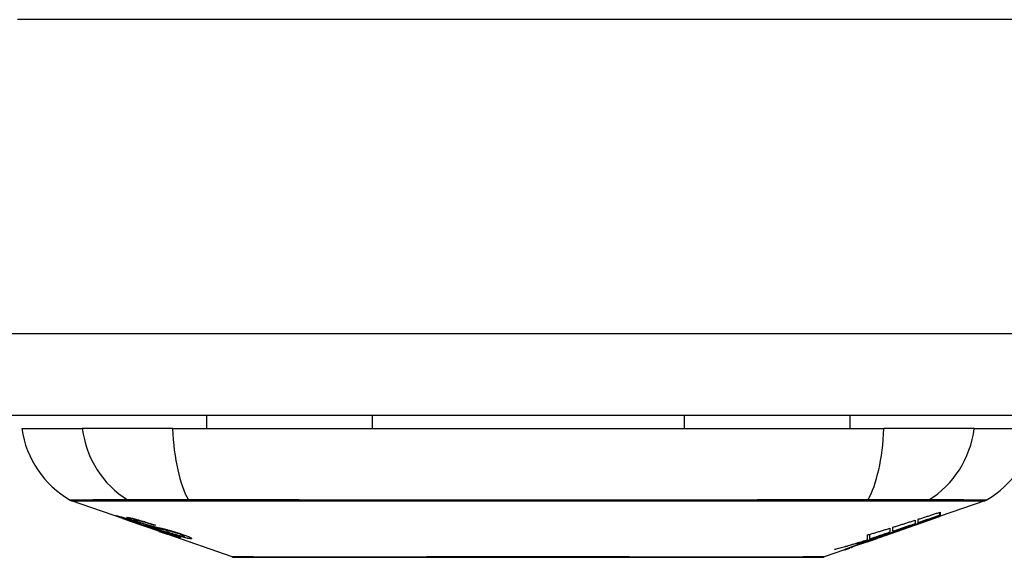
# Model space of a CAD drawing. Header units: inches. Extents: x 25 to 627, y 68 to 290.
# Tile 39 of 250: x 140.03 to 141.216, y 68.194 to 68.842. Entities that reach past the tile are written whole.
import ezdxf

# ---------------------------------------------------------------- set-up
doc = ezdxf.new("R2010")
doc.units = ezdxf.units.IN
doc.header["$MEASUREMENT"] = 0
doc.layers.add('Visible Edges(ANSI)', color=7, linetype='Continuous', lineweight=25)
doc.layers.add('Visible Tangent Edges(ANSI)', color=7, linetype='Continuous', lineweight=25)

msp = doc.modelspace()

# ---------------------------------------------------------------- linework, layer by layer
at = {"layer": 'Visible Edges(ANSI)'}
for p, q in [((144.7936, 68.3649), (85.1886, 68.3649)), ((140.2548, 68.3649), (140.2548, 68.3491)), ((140.4545, 68.3649), (140.4545, 68.3491)), ((140.8307, 68.3649), (140.8307, 68.3491)), ((141.0304, 68.3649), (141.0304, 68.3491)), ((140.0324, 68.3491), (140.1051, 68.3491)), ((140.2139, 68.3491), (140.1051, 68.3491)), ((140.2139, 68.3491), (141.0713, 68.3491)), ((141.1801, 68.3491), (141.0713, 68.3491)), ((141.1801, 68.3491), (141.2529, 68.3491)), ((140.1541, 68.2406), (140.0923, 68.2622)), ((141.193, 68.2622), (141.1391, 68.2434)), ((140.1545, 68.2412), (140.1545, 68.242)), ((141.0718, 68.2198), (141.1381, 68.243)), ((141.1391, 68.2435), (141.1381, 68.2431)), ((141.1381, 68.243), (141.1381, 68.2432)), ((141.1386, 68.2446), (141.1386, 68.2482)), ((141.1391, 68.2484), (141.1391, 68.244)), ((141.1391, 68.2435), (141.1391, 68.2434)), ((140.1541, 68.2406), (140.1619, 68.2378)), ((140.1619, 68.2378), (140.1623, 68.2377)), ((140.1974, 68.2254), (140.1623, 68.2377)), ((140.1677, 68.2391), (140.1677, 68.2405)), ((140.1751, 68.2349), (140.1751, 68.2353)), ((140.1917, 68.2327), (140.1917, 68.2333)), ((141.0821, 68.2254), (141.0821, 68.2303)), ((141.0973, 68.2289), (141.0973, 68.2295)), ((141.1089, 68.2387), (141.1089, 68.2344)), ((141.1124, 68.2356), (141.1124, 68.2398)), ((141.1174, 68.2361), (141.1174, 68.2368)), ((140.1978, 68.2253), (140.2076, 68.2218)), ((140.2858, 68.1945), (140.2076, 68.2218)), ((140.2149, 68.2205), (140.2149, 68.2214)), ((140.2285, 68.2194), (140.2285, 68.2207)), ((141.0718, 68.2198), (141.0304, 68.2053)), ((141.0516, 68.2152), (141.0516, 68.2209)), ((141.0544, 68.216), (141.0544, 68.2218)), ((141.0701, 68.2193), (141.0701, 68.2194)), ((141.0789, 68.2237), (141.0705, 68.2208)), ((141.0705, 68.2208), (141.0705, 68.2211)), ((141.0731, 68.2204), (141.0731, 68.2208)), ((141.0753, 68.2216), (141.0753, 68.2223)), ((141.0784, 68.2291), (141.0784, 68.2241)), ((141.0336, 68.2065), (141.0261, 68.2039)), ((141.0317, 68.2059), (141.0317, 68.2065)), ((141.0436, 68.2104), (141.0436, 68.2107)), ((141.0436, 68.21), (141.0436, 68.2104)), ((141.0504, 68.214), (141.0504, 68.2148)), ((141.0511, 68.2129), (141.0511, 68.2132)), ((141.0511, 68.2129), (141.0511, 68.2126)), ((141.0631, 68.2169), (141.0631, 68.2172)), ((141.0239, 68.203), (140.9994, 68.1945)), ((141.0239, 68.203), (141.0239, 68.203)), ((141.0261, 68.2039), (141.0261, 68.2044))]:
    msp.add_line(p, q, dxfattribs=at)
at = {"layer": 'Visible Edges(ANSI)', "flags": 128}
for points in [[(140.1644, 68.2373), (140.1632, 68.2377), (140.1621, 68.2381), (140.1609, 68.2385), (140.1598, 68.2389), (140.1587, 68.2393), (140.1576, 68.2397), (140.1566, 68.24), (140.1556, 68.2404), (140.1546, 68.2407), (140.1536, 68.2411), (140.1526, 68.2415), (140.1516, 68.2418), (140.1507, 68.2422), (140.1498, 68.2425), (140.149, 68.2428), (140.1483, 68.2431), (140.1476, 68.2433), (140.1471, 68.2436), (140.1466, 68.2438), (140.1461, 68.244), (140.1458, 68.2441), (140.1456, 68.2443), (140.1457, 68.2443), (140.146, 68.2443)], [(140.146, 68.2443), (140.1468, 68.2441), (140.1478, 68.2439), (140.149, 68.2436), (140.1502, 68.2432), (140.1513, 68.2429), (140.1524, 68.2426), (140.1536, 68.2423), (140.1549, 68.2419), (140.1562, 68.2414), (140.1577, 68.241), (140.1592, 68.2405), (140.1607, 68.24), (140.1622, 68.2396), (140.1635, 68.2391), (140.1648, 68.2387), (140.166, 68.2383), (140.1672, 68.2379), (140.1683, 68.2375), (140.1695, 68.2371), (140.1708, 68.2367), (140.172, 68.2363), (140.1732, 68.2359), (140.1744, 68.2355), (140.1756, 68.2351)], [(140.1743, 68.2359), (140.1715, 68.2368), (140.1689, 68.2378), (140.1667, 68.2386), (140.165, 68.2392), (140.1638, 68.2397), (140.1628, 68.2401), (140.1619, 68.2404), (140.1611, 68.2408), (140.1604, 68.2411), (140.1599, 68.2413), (140.1595, 68.2415), (140.1592, 68.2417), (140.159, 68.2418), (140.1589, 68.2419), (140.1588, 68.242), (140.1588, 68.2421), (140.1588, 68.2421), (140.1589, 68.2421), (140.1591, 68.2422), (140.1592, 68.2422), (140.1594, 68.2422), (140.1597, 68.2421), (140.16, 68.2421), (140.1603, 68.2421)], [(140.1603, 68.2421), (140.1611, 68.2419), (140.1621, 68.2417), (140.1632, 68.2415), (140.1644, 68.2413), (140.1657, 68.241), (140.1671, 68.2406), (140.1684, 68.2403), (140.1699, 68.2399), (140.1714, 68.2395), (140.1731, 68.239), (140.1749, 68.2385), (140.1767, 68.238), (140.1784, 68.2375), (140.18, 68.237), (140.1816, 68.2365), (140.183, 68.2361), (140.1843, 68.2357), (140.1856, 68.2353), (140.187, 68.2349), (140.1883, 68.2344), (140.1896, 68.234), (140.1909, 68.2336), (140.1922, 68.2331), (140.1935, 68.2327)], [(141.0939, 68.2283), (141.0956, 68.2289), (141.0974, 68.2296), (141.0991, 68.2302), (141.1009, 68.2308), (141.1027, 68.2315), (141.1044, 68.2321), (141.1062, 68.2328), (141.108, 68.2335), (141.1099, 68.2341), (141.1117, 68.2348), (141.1135, 68.2355), (141.1154, 68.2361), (141.1173, 68.2368), (141.1191, 68.2375), (141.121, 68.2382), (141.1229, 68.2389), (141.1248, 68.2396), (141.1268, 68.2403), (141.1287, 68.241), (141.1307, 68.2417), (141.1326, 68.2424), (141.1346, 68.2431), (141.1366, 68.2439), (141.1386, 68.2446)], [(141.1381, 68.243), (141.1364, 68.2424), (141.1347, 68.2418), (141.1331, 68.2412), (141.1314, 68.2407), (141.1297, 68.2401), (141.128, 68.2395), (141.1263, 68.2389), (141.1246, 68.2383), (141.1229, 68.2377), (141.1212, 68.2371), (141.1195, 68.2365), (141.1178, 68.2359), (141.1161, 68.2354), (141.1143, 68.2348), (141.1126, 68.2342), (141.1109, 68.2336), (141.1092, 68.233), (141.1075, 68.2324), (141.1058, 68.2318), (141.1041, 68.2312), (141.1024, 68.2307), (141.1007, 68.2301), (141.099, 68.2295), (141.0973, 68.2289)], [(141.1124, 68.2398), (141.1135, 68.2402), (141.1146, 68.2405), (141.1157, 68.2409), (141.1168, 68.2412), (141.118, 68.2416), (141.1191, 68.2419), (141.1202, 68.2423), (141.1213, 68.2427), (141.1224, 68.243), (141.1235, 68.2434), (141.1246, 68.2437), (141.1258, 68.2441), (141.1269, 68.2444), (141.128, 68.2448), (141.1291, 68.2452), (141.1302, 68.2455), (141.1313, 68.2459), (141.1324, 68.2462), (141.1336, 68.2466), (141.1347, 68.247), (141.1358, 68.2473), (141.1369, 68.2477), (141.138, 68.248), (141.1391, 68.2484)], [(141.1386, 68.2446), (141.1375, 68.2442), (141.1364, 68.2438), (141.1353, 68.2435), (141.1343, 68.2431), (141.1332, 68.2427), (141.1321, 68.2423), (141.131, 68.242), (141.1299, 68.2416), (141.1288, 68.2412), (141.1277, 68.2408), (141.1266, 68.2405), (141.1255, 68.2401), (141.1244, 68.2397), (141.1233, 68.2394), (141.1222, 68.239), (141.1211, 68.2386), (141.12, 68.2382), (141.1189, 68.2379), (141.1178, 68.2375), (141.1168, 68.2371), (141.1157, 68.2367), (141.1146, 68.2364), (141.1135, 68.236), (141.1124, 68.2356)], [(141.1391, 68.244), (141.1383, 68.2437), (141.1374, 68.2434), (141.1365, 68.243), (141.1357, 68.2427), (141.1348, 68.2424), (141.1339, 68.2421), (141.133, 68.2418), (141.1321, 68.2414), (141.1312, 68.2411), (141.1303, 68.2408), (141.1294, 68.2405), (141.1284, 68.2401), (141.1275, 68.2398), (141.1266, 68.2395), (141.1257, 68.2391), (141.1248, 68.2388), (141.1238, 68.2385), (141.1229, 68.2381), (141.122, 68.2378), (141.1211, 68.2375), (141.1201, 68.2371), (141.1192, 68.2368), (141.1183, 68.2365), (141.1174, 68.2361)], [(141.1174, 68.2361), (141.1183, 68.2364), (141.1192, 68.2368), (141.1201, 68.2371), (141.121, 68.2374), (141.1219, 68.2377), (141.1228, 68.238), (141.1237, 68.2383), (141.1246, 68.2386), (141.1255, 68.2389), (141.1264, 68.2392), (141.1274, 68.2395), (141.1283, 68.2398), (141.1292, 68.2401), (141.1301, 68.2405), (141.131, 68.2408), (141.1319, 68.2411), (141.1328, 68.2414), (141.1337, 68.2417), (141.1346, 68.242), (141.1355, 68.2423), (141.1364, 68.2426), (141.1373, 68.2429), (141.1382, 68.2432), (141.1391, 68.2435)], [(140.1548, 68.2412), (140.1547, 68.2412), (140.1546, 68.2412), (140.1545, 68.2412), (140.1545, 68.2412), (140.1546, 68.2412), (140.1547, 68.2411), (140.1548, 68.241), (140.155, 68.2409), (140.1553, 68.2408), (140.1557, 68.2406), (140.1561, 68.2404), (140.1567, 68.2402), (140.1573, 68.24), (140.158, 68.2397), (140.1587, 68.2395), (140.1595, 68.2392), (140.1602, 68.2389), (140.1608, 68.2387), (140.1615, 68.2385), (140.1621, 68.2382), (140.1628, 68.238), (140.1635, 68.2378), (140.1642, 68.2375), (140.1649, 68.2373)], [(140.1751, 68.2349), (140.1738, 68.2353), (140.1725, 68.2358), (140.1712, 68.2362), (140.1699, 68.2366), (140.1687, 68.2371), (140.1674, 68.2375), (140.1662, 68.2379), (140.1651, 68.2382), (140.1639, 68.2386), (140.1629, 68.2389), (140.1618, 68.2393), (140.1608, 68.2396), (140.16, 68.2398), (140.1592, 68.2401), (140.1585, 68.2403), (140.1578, 68.2405), (140.1573, 68.2406), (140.1568, 68.2407), (140.1563, 68.2409), (140.1559, 68.241), (140.1556, 68.2411), (140.1553, 68.2411), (140.155, 68.2412), (140.1548, 68.2412)], [(140.1843, 68.2305), (140.1835, 68.2308), (140.1828, 68.231), (140.1819, 68.2313), (140.181, 68.2316), (140.1801, 68.2319), (140.1791, 68.2322), (140.1781, 68.2325), (140.1771, 68.2329), (140.1761, 68.2332), (140.1751, 68.2336), (140.1742, 68.2339), (140.1734, 68.2342), (140.1726, 68.2344), (140.1718, 68.2347), (140.1711, 68.2349), (140.1704, 68.2352), (140.1696, 68.2354), (140.1689, 68.2357), (140.1681, 68.236), (140.1674, 68.2362), (140.1666, 68.2365), (140.1659, 68.2367), (140.1651, 68.237), (140.1644, 68.2373)], [(140.1649, 68.2373), (140.1656, 68.237), (140.1663, 68.2368), (140.167, 68.2365), (140.1677, 68.2363), (140.1684, 68.2361), (140.1691, 68.2358), (140.1697, 68.2356), (140.1704, 68.2354), (140.1709, 68.2352), (140.1715, 68.235), (140.172, 68.2348), (140.1724, 68.2347), (140.1728, 68.2346), (140.1732, 68.2344), (140.1736, 68.2343), (140.174, 68.2342), (140.1744, 68.2341), (140.1747, 68.2339), (140.1751, 68.2338), (140.1754, 68.2337), (140.1757, 68.2336), (140.176, 68.2335), (140.1763, 68.2335), (140.1766, 68.2334)], [(140.1689, 68.2391), (140.1685, 68.2392), (140.1681, 68.2392), (140.1679, 68.2392), (140.1677, 68.2391), (140.1677, 68.2391), (140.1678, 68.239), (140.168, 68.2389), (140.1682, 68.2387), (140.1684, 68.2386), (140.1687, 68.2384), (140.1691, 68.2383), (140.1696, 68.2381), (140.1702, 68.2378), (140.1707, 68.2376), (140.1713, 68.2374), (140.1719, 68.2372), (140.1723, 68.237), (140.1728, 68.2368), (140.1733, 68.2366), (140.1739, 68.2365), (140.1744, 68.2363), (140.1749, 68.2361), (140.1755, 68.2359), (140.1761, 68.2357)], [(140.1917, 68.2327), (140.191, 68.2329), (140.1903, 68.2332), (140.1895, 68.2334), (140.1888, 68.2336), (140.1881, 68.2339), (140.1873, 68.2341), (140.1866, 68.2343), (140.1859, 68.2346), (140.1851, 68.2348), (140.1844, 68.235), (140.1837, 68.2353), (140.183, 68.2355), (140.1822, 68.2357), (140.1815, 68.2359), (140.1805, 68.2362), (140.1794, 68.2365), (140.1781, 68.2369), (140.1768, 68.2373), (140.1753, 68.2377), (140.1738, 68.2381), (140.1723, 68.2384), (140.1709, 68.2387), (140.1698, 68.239), (140.1689, 68.2391)], [(140.1954, 68.2291), (140.1945, 68.2294), (140.1935, 68.2296), (140.1926, 68.2299), (140.1916, 68.2302), (140.1905, 68.2305), (140.1895, 68.2308), (140.1883, 68.2312), (140.1872, 68.2315), (140.1862, 68.2319), (140.1852, 68.2322), (140.1842, 68.2325), (140.1833, 68.2328), (140.1825, 68.2331), (140.1817, 68.2333), (140.181, 68.2336), (140.1802, 68.2338), (140.1795, 68.2341), (140.1787, 68.2343), (140.178, 68.2346), (140.1772, 68.2348), (140.1765, 68.2351), (140.1757, 68.2353), (140.175, 68.2356), (140.1743, 68.2359)], [(140.1756, 68.2351), (140.1756, 68.2351), (140.1756, 68.2351), (140.1755, 68.2351), (140.1755, 68.2351), (140.1755, 68.235), (140.1755, 68.235), (140.1754, 68.235), (140.1754, 68.235), (140.1754, 68.235), (140.1754, 68.235), (140.1754, 68.235), (140.1753, 68.235), (140.1753, 68.235), (140.1753, 68.235), (140.1753, 68.235), (140.1753, 68.235), (140.1752, 68.2349), (140.1752, 68.2349), (140.1752, 68.2349), (140.1752, 68.2349), (140.1751, 68.2349), (140.1751, 68.2349), (140.1751, 68.2349), (140.1751, 68.2349)], [(140.1761, 68.2357), (140.1768, 68.2354), (140.1775, 68.2352), (140.1782, 68.2349), (140.179, 68.2347), (140.1797, 68.2344), (140.1804, 68.2342), (140.1812, 68.234), (140.1818, 68.2337), (140.1824, 68.2336), (140.183, 68.2334), (140.1835, 68.2332), (140.184, 68.2331), (140.1845, 68.2329), (140.1849, 68.2328), (140.1853, 68.2327), (140.1857, 68.2326), (140.1861, 68.2325), (140.1865, 68.2323), (140.1869, 68.2322), (140.1873, 68.2321), (140.1876, 68.232), (140.188, 68.2319), (140.1883, 68.2319), (140.1887, 68.2318)], [(140.1766, 68.2334), (140.1769, 68.2333), (140.1773, 68.2332), (140.1777, 68.233), (140.1781, 68.2329), (140.1786, 68.2328), (140.179, 68.2327), (140.1795, 68.2325), (140.18, 68.2324), (140.1805, 68.2323), (140.181, 68.2321), (140.1815, 68.232), (140.1821, 68.2318), (140.1826, 68.2317), (140.1831, 68.2315), (140.1837, 68.2314), (140.1842, 68.2313), (140.1847, 68.2311), (140.1853, 68.231), (140.1858, 68.2308), (140.1864, 68.2307), (140.187, 68.2305), (140.1876, 68.2303), (140.1882, 68.2302), (140.1888, 68.23)], [(140.1987, 68.2265), (140.198, 68.2267), (140.1974, 68.2269), (140.1967, 68.2271), (140.196, 68.2273), (140.1953, 68.2275), (140.1947, 68.2276), (140.1941, 68.2278), (140.1935, 68.2279), (140.193, 68.2281), (140.1925, 68.2282), (140.1921, 68.2283), (140.1916, 68.2285), (140.1911, 68.2286), (140.1907, 68.2287), (140.1902, 68.2288), (140.1896, 68.229), (140.1891, 68.2291), (140.1885, 68.2293), (140.1879, 68.2295), (140.1872, 68.2297), (140.1865, 68.2299), (140.1857, 68.2301), (140.185, 68.2303), (140.1843, 68.2305)], [(140.1887, 68.2318), (140.1891, 68.2317), (140.1896, 68.2315), (140.1901, 68.2314), (140.1907, 68.2313), (140.1912, 68.2311), (140.1918, 68.231), (140.1925, 68.2308), (140.1931, 68.2307), (140.1938, 68.2305), (140.1945, 68.2304), (140.1952, 68.2302), (140.1959, 68.2301), (140.1966, 68.2299), (140.1973, 68.2297), (140.198, 68.2296), (140.1987, 68.2294), (140.1994, 68.2293), (140.2001, 68.2291), (140.2008, 68.229), (140.2015, 68.2288), (140.2022, 68.2286), (140.203, 68.2284), (140.2037, 68.2283), (140.2044, 68.2281)], [(140.1888, 68.23), (140.1895, 68.2298), (140.1902, 68.2296), (140.191, 68.2293), (140.1919, 68.2291), (140.1927, 68.2288), (140.1937, 68.2285), (140.1946, 68.2283), (140.1955, 68.228), (140.1964, 68.2277), (140.1973, 68.2274), (140.1981, 68.2272), (140.1988, 68.2269), (140.1994, 68.2267), (140.2001, 68.2265), (140.2007, 68.2263), (140.2013, 68.2261), (140.2019, 68.2259), (140.2026, 68.2257), (140.2032, 68.2255), (140.2038, 68.2252), (140.2045, 68.225), (140.2051, 68.2248), (140.2058, 68.2246), (140.2064, 68.2244)], [(140.1935, 68.2327), (140.1934, 68.2327), (140.1934, 68.2327), (140.1933, 68.2327), (140.1932, 68.2327), (140.1931, 68.2327), (140.1931, 68.2327), (140.193, 68.2327), (140.1929, 68.2327), (140.1928, 68.2327), (140.1928, 68.2327), (140.1927, 68.2327), (140.1926, 68.2327), (140.1925, 68.2327), (140.1925, 68.2327), (140.1924, 68.2327), (140.1923, 68.2327), (140.1922, 68.2327), (140.1922, 68.2327), (140.1921, 68.2327), (140.192, 68.2327), (140.1919, 68.2327), (140.1919, 68.2327), (140.1918, 68.2327), (140.1917, 68.2327)], [(141.0821, 68.2303), (141.0832, 68.2306), (141.0844, 68.231), (141.0855, 68.2313), (141.0866, 68.2317), (141.0877, 68.232), (141.0888, 68.2324), (141.0899, 68.2327), (141.0911, 68.2331), (141.0922, 68.2334), (141.0933, 68.2338), (141.0944, 68.2341), (141.0955, 68.2345), (141.0966, 68.2348), (141.0977, 68.2352), (141.0989, 68.2355), (141.1, 68.2359), (141.1011, 68.2362), (141.1022, 68.2366), (141.1033, 68.2369), (141.1044, 68.2373), (141.1055, 68.2376), (141.1067, 68.238), (141.1078, 68.2383), (141.1089, 68.2387)], [(141.1089, 68.2344), (141.1078, 68.2341), (141.1067, 68.2337), (141.1055, 68.2333), (141.1044, 68.2329), (141.1033, 68.2325), (141.1022, 68.2322), (141.1011, 68.2318), (141.1, 68.2314), (141.0989, 68.231), (141.0977, 68.2307), (141.0966, 68.2303), (141.0955, 68.2299), (141.0944, 68.2295), (141.0933, 68.2291), (141.0922, 68.2288), (141.091, 68.2284), (141.0899, 68.228), (141.0888, 68.2276), (141.0877, 68.2272), (141.0866, 68.2269), (141.0855, 68.2265), (141.0844, 68.2261), (141.0832, 68.2257), (141.0821, 68.2254)], [(140.2138, 68.2248), (140.2131, 68.225), (140.2123, 68.2252), (140.2115, 68.2254), (140.2107, 68.2256), (140.2098, 68.2258), (140.209, 68.226), (140.2083, 68.2261), (140.2075, 68.2263), (140.2068, 68.2264), (140.2061, 68.2266), (140.2055, 68.2267), (140.2049, 68.2269), (140.2042, 68.227), (140.2036, 68.2271), (140.2029, 68.2273), (140.2023, 68.2274), (140.2015, 68.2276), (140.2007, 68.2278), (140.1999, 68.228), (140.199, 68.2282), (140.1981, 68.2284), (140.1972, 68.2287), (140.1962, 68.2289), (140.1954, 68.2291)], [(140.2232, 68.2175), (140.223, 68.2175), (140.2227, 68.2175), (140.2223, 68.2176), (140.2219, 68.2177), (140.2215, 68.2178), (140.221, 68.2179), (140.2204, 68.2181), (140.2198, 68.2183), (140.2191, 68.2185), (140.2183, 68.2187), (140.2173, 68.219), (140.2162, 68.2194), (140.2147, 68.2198), (140.2131, 68.2204), (140.2113, 68.221), (140.2096, 68.2215), (140.2079, 68.2221), (140.2064, 68.2226), (140.2048, 68.2232), (140.2033, 68.2237), (140.2018, 68.2242), (140.2002, 68.2248), (140.1986, 68.2253), (140.1971, 68.2258)], [(140.1971, 68.2258), (140.1971, 68.2258), (140.1971, 68.2258), (140.1972, 68.2258), (140.1972, 68.2258), (140.1972, 68.2258), (140.1972, 68.2258), (140.1973, 68.2258), (140.1973, 68.2258), (140.1973, 68.2258), (140.1973, 68.2258), (140.1973, 68.2258), (140.1974, 68.2258), (140.1974, 68.2258), (140.1974, 68.2258), (140.1974, 68.2258), (140.1975, 68.2258), (140.1975, 68.2258), (140.1975, 68.2258), (140.1975, 68.2258), (140.1976, 68.2258), (140.1976, 68.2258), (140.1976, 68.2258), (140.1976, 68.2258), (140.1977, 68.2258)], [(140.1974, 68.2254), (140.1974, 68.2254), (140.1975, 68.2254), (140.1975, 68.2254), (140.1975, 68.2254), (140.1975, 68.2254), (140.1975, 68.2254), (140.1976, 68.2254), (140.1976, 68.2254), (140.1976, 68.2254), (140.1976, 68.2253), (140.1976, 68.2253), (140.1976, 68.2253), (140.1977, 68.2253), (140.1977, 68.2253), (140.1977, 68.2253), (140.1977, 68.2253), (140.1977, 68.2253), (140.1977, 68.2253), (140.1978, 68.2253), (140.1978, 68.2253), (140.1978, 68.2253), (140.1978, 68.2253), (140.1978, 68.2253), (140.1978, 68.2253)], [(140.1977, 68.2258), (140.1993, 68.2253), (140.2009, 68.2247), (140.2026, 68.2242), (140.2041, 68.2236), (140.2057, 68.2231), (140.2071, 68.2226), (140.2084, 68.2222), (140.2094, 68.2219), (140.2101, 68.2217), (140.2106, 68.2215), (140.2111, 68.2214), (140.2115, 68.2212), (140.2119, 68.2211), (140.2123, 68.221), (140.2126, 68.2209), (140.2129, 68.2208), (140.2132, 68.2208), (140.2134, 68.2207), (140.2137, 68.2206), (140.2139, 68.2206), (140.2141, 68.2206), (140.2142, 68.2205), (140.2144, 68.2205), (140.2145, 68.2205)], [(140.2057, 68.2242), (140.2054, 68.2243), (140.2051, 68.2244), (140.2048, 68.2245), (140.2045, 68.2246), (140.2042, 68.2247), (140.2039, 68.2248), (140.2036, 68.2249), (140.2033, 68.225), (140.2029, 68.2251), (140.2026, 68.2252), (140.2023, 68.2253), (140.202, 68.2254), (140.2017, 68.2255), (140.2014, 68.2256), (140.2011, 68.2257), (140.2008, 68.2258), (140.2006, 68.2259), (140.2003, 68.226), (140.2, 68.2261), (140.1997, 68.2262), (140.1995, 68.2263), (140.1992, 68.2263), (140.199, 68.2264), (140.1987, 68.2265)], [(140.2044, 68.2281), (140.2053, 68.2279), (140.2061, 68.2277), (140.207, 68.2274), (140.208, 68.2272), (140.209, 68.2269), (140.21, 68.2266), (140.211, 68.2263), (140.212, 68.226), (140.2129, 68.2258), (140.2138, 68.2255), (140.2146, 68.2253), (140.2154, 68.225), (140.216, 68.2248), (140.2167, 68.2246), (140.2173, 68.2244), (140.218, 68.2242), (140.2186, 68.224), (140.2193, 68.2238), (140.2199, 68.2236), (140.2205, 68.2234), (140.2212, 68.2232), (140.2218, 68.223), (140.2224, 68.2228), (140.223, 68.2226)], [(140.2145, 68.2205), (140.2146, 68.2205), (140.2147, 68.2205), (140.2147, 68.2205), (140.2148, 68.2205), (140.2148, 68.2205), (140.2149, 68.2205), (140.2149, 68.2205), (140.2149, 68.2205), (140.2149, 68.2206), (140.2148, 68.2206), (140.2148, 68.2206), (140.2147, 68.2207), (140.2147, 68.2207), (140.2146, 68.2208), (140.2144, 68.2209), (140.2143, 68.221), (140.2141, 68.221), (140.2139, 68.2211), (140.2134, 68.2214), (140.2124, 68.2217), (140.2111, 68.2223), (140.2095, 68.2228), (140.2077, 68.2235), (140.2057, 68.2242)], [(140.2356, 68.2164), (140.2351, 68.2164), (140.2346, 68.2165), (140.234, 68.2166), (140.2334, 68.2167), (140.2326, 68.2168), (140.2319, 68.217), (140.231, 68.2172), (140.2301, 68.2174), (140.2291, 68.2176), (140.228, 68.2179), (140.2267, 68.2183), (140.2252, 68.2187), (140.2235, 68.2192), (140.2217, 68.2197), (140.2199, 68.2203), (140.2182, 68.2208), (140.2166, 68.2213), (140.2151, 68.2218), (140.2136, 68.2223), (140.2121, 68.2228), (140.2107, 68.2233), (140.2092, 68.2238), (140.2078, 68.2243), (140.2063, 68.2248)], [(140.2063, 68.2248), (140.2064, 68.2248), (140.2065, 68.2248), (140.2065, 68.2248), (140.2066, 68.2248), (140.2067, 68.2247), (140.2068, 68.2247), (140.2069, 68.2247), (140.2069, 68.2247), (140.207, 68.2247), (140.2071, 68.2247), (140.2072, 68.2247), (140.2073, 68.2247), (140.2073, 68.2247), (140.2074, 68.2247), (140.2075, 68.2247), (140.2076, 68.2247), (140.2076, 68.2247), (140.2077, 68.2247), (140.2078, 68.2247), (140.2079, 68.2246), (140.208, 68.2246), (140.208, 68.2246), (140.2081, 68.2246), (140.2082, 68.2246)], [(140.2064, 68.2244), (140.2118, 68.2225), (140.2164, 68.2208), (140.219, 68.2198), (140.22, 68.2194), (140.2208, 68.2191), (140.2214, 68.2188), (140.2219, 68.2185), (140.2223, 68.2184), (140.2226, 68.2182), (140.2228, 68.2181), (140.223, 68.218), (140.2232, 68.2179), (140.2233, 68.2178), (140.2234, 68.2178), (140.2235, 68.2177), (140.2236, 68.2176), (140.2236, 68.2176), (140.2236, 68.2175), (140.2236, 68.2175), (140.2236, 68.2175), (140.2235, 68.2175), (140.2234, 68.2175), (140.2233, 68.2175), (140.2232, 68.2175)], [(140.2082, 68.2246), (140.2095, 68.2242), (140.2108, 68.2237), (140.2121, 68.2233), (140.2135, 68.2229), (140.2148, 68.2224), (140.216, 68.222), (140.2173, 68.2217), (140.2185, 68.2213), (140.2196, 68.221), (140.2206, 68.2207), (140.2214, 68.2204), (140.2221, 68.2203), (140.2227, 68.2201), (140.2233, 68.22), (140.2238, 68.2198), (140.2243, 68.2197), (140.2247, 68.2196), (140.2252, 68.2195), (140.2256, 68.2195), (140.2259, 68.2194), (140.2262, 68.2194), (140.2266, 68.2193), (140.2268, 68.2193), (140.2271, 68.2192)], [(140.2211, 68.2225), (140.2208, 68.2226), (140.2205, 68.2227), (140.2201, 68.2228), (140.2198, 68.2229), (140.2195, 68.223), (140.2192, 68.2232), (140.2189, 68.2233), (140.2186, 68.2234), (140.2183, 68.2235), (140.218, 68.2235), (140.2177, 68.2236), (140.2173, 68.2237), (140.217, 68.2238), (140.2167, 68.2239), (140.2164, 68.224), (140.2161, 68.2241), (140.2158, 68.2242), (140.2155, 68.2243), (140.2152, 68.2244), (140.2149, 68.2245), (140.2147, 68.2245), (140.2144, 68.2246), (140.2141, 68.2247), (140.2138, 68.2248)], [(140.2271, 68.2192), (140.2273, 68.2192), (140.2275, 68.2192), (140.2277, 68.2192), (140.2278, 68.2192), (140.228, 68.2192), (140.2281, 68.2192), (140.2282, 68.2192), (140.2283, 68.2192), (140.2284, 68.2193), (140.2284, 68.2193), (140.2285, 68.2193), (140.2285, 68.2194), (140.2284, 68.2195), (140.2284, 68.2195), (140.2283, 68.2196), (140.2281, 68.2197), (140.2278, 68.2199), (140.2273, 68.2202), (140.2266, 68.2205), (140.2258, 68.2208), (140.2248, 68.2212), (140.2236, 68.2216), (140.2224, 68.2221), (140.2211, 68.2225)], [(140.223, 68.2226), (140.2258, 68.2216), (140.2285, 68.2207), (140.2306, 68.2199), (140.2321, 68.2193), (140.2331, 68.2189), (140.234, 68.2185), (140.2348, 68.2182), (140.2354, 68.2179), (140.2359, 68.2176), (140.2364, 68.2174), (140.2367, 68.2171), (140.2369, 68.217), (140.2371, 68.2168), (140.2371, 68.2167), (140.2372, 68.2166), (140.2371, 68.2165), (140.2371, 68.2165), (140.237, 68.2164), (140.2368, 68.2164), (140.2367, 68.2163), (140.2365, 68.2163), (140.2362, 68.2163), (140.2359, 68.2163), (140.2356, 68.2164)], [(141.0753, 68.2216), (141.0737, 68.2211), (141.0722, 68.2206), (141.0707, 68.2201), (141.0692, 68.2196), (141.0677, 68.2191), (141.0661, 68.2186), (141.0646, 68.2181), (141.0631, 68.2176), (141.0616, 68.2171), (141.06, 68.2166), (141.0585, 68.2161), (141.057, 68.2156), (141.0554, 68.2151), (141.0539, 68.2147), (141.0524, 68.2142), (141.0508, 68.2137), (141.0493, 68.2132), (141.0478, 68.2127), (141.0462, 68.2123), (141.0447, 68.2118), (141.0432, 68.2113), (141.0416, 68.2108), (141.0401, 68.2104), (141.0385, 68.2099)], [(141.0516, 68.2209), (141.0527, 68.2213), (141.0539, 68.2216), (141.055, 68.2219), (141.0561, 68.2223), (141.0572, 68.2226), (141.0583, 68.2229), (141.0594, 68.2233), (141.0606, 68.2236), (141.0617, 68.224), (141.0628, 68.2243), (141.0639, 68.2247), (141.065, 68.225), (141.0661, 68.2253), (141.0672, 68.2257), (141.0684, 68.226), (141.0695, 68.2264), (141.0706, 68.2267), (141.0717, 68.227), (141.0728, 68.2274), (141.0739, 68.2277), (141.075, 68.2281), (141.0762, 68.2284), (141.0773, 68.2288), (141.0784, 68.2291)], [(141.0784, 68.2241), (141.0774, 68.2238), (141.0764, 68.2234), (141.0754, 68.2231), (141.0744, 68.2227), (141.0734, 68.2224), (141.0724, 68.2221), (141.0714, 68.2217), (141.0704, 68.2214), (141.0694, 68.2211), (141.0684, 68.2207), (141.0674, 68.2204), (141.0664, 68.2201), (141.0654, 68.2197), (141.0644, 68.2194), (141.0634, 68.219), (141.0624, 68.2187), (141.0614, 68.2184), (141.0604, 68.218), (141.0594, 68.2177), (141.0584, 68.2174), (141.0574, 68.217), (141.0564, 68.2167), (141.0554, 68.2164), (141.0544, 68.216)], [(141.0544, 68.216), (141.0554, 68.2163), (141.0564, 68.2167), (141.0575, 68.217), (141.0585, 68.2173), (141.0595, 68.2176), (141.0605, 68.2179), (141.0615, 68.2182), (141.0626, 68.2186), (141.0636, 68.2189), (141.0646, 68.2192), (141.0656, 68.2195), (141.0667, 68.2198), (141.0677, 68.2202), (141.0687, 68.2205), (141.0697, 68.2208), (141.0707, 68.2211), (141.0718, 68.2215), (141.0728, 68.2218), (141.0738, 68.2221), (141.0748, 68.2224), (141.0758, 68.2228), (141.0768, 68.2231), (141.0779, 68.2234), (141.0789, 68.2237)], [(141.0701, 68.2193), (141.0701, 68.2193), (141.07, 68.2192), (141.0699, 68.2192), (141.0697, 68.2191), (141.0696, 68.2191), (141.0694, 68.219), (141.0692, 68.2189), (141.0689, 68.2188), (141.0687, 68.2187), (141.0684, 68.2186), (141.0681, 68.2185), (141.0678, 68.2184), (141.0674, 68.2183), (141.0671, 68.2182), (141.0667, 68.218), (141.0663, 68.2179), (141.0659, 68.2177), (141.0655, 68.2176), (141.065, 68.2174), (141.0646, 68.2173), (141.0641, 68.2171), (141.0636, 68.2169), (141.0631, 68.2168), (141.0626, 68.2166)], [(141.0634, 68.2173), (141.0641, 68.2175), (141.0647, 68.2177), (141.0653, 68.2179), (141.0659, 68.2181), (141.0664, 68.2182), (141.0669, 68.2184), (141.0674, 68.2186), (141.0679, 68.2187), (141.0683, 68.2188), (141.0687, 68.2189), (141.069, 68.2191), (141.0693, 68.2191), (141.0696, 68.2192), (141.0698, 68.2193), (141.07, 68.2194), (141.0702, 68.2194), (141.0703, 68.2194), (141.0704, 68.2194), (141.0705, 68.2195), (141.0705, 68.2194), (141.0704, 68.2194), (141.0704, 68.2194), (141.0703, 68.2193), (141.0701, 68.2193)], [(141.0656, 68.2181), (141.066, 68.2182), (141.0664, 68.2184), (141.0668, 68.2185), (141.0672, 68.2187), (141.0677, 68.2188), (141.0681, 68.219), (141.0685, 68.2191), (141.0689, 68.2192), (141.0693, 68.2194), (141.0697, 68.2195), (141.0701, 68.2197), (141.0705, 68.2198), (141.0709, 68.22), (141.0713, 68.2201), (141.0717, 68.2203), (141.0721, 68.2204), (141.0725, 68.2205), (141.0729, 68.2207), (141.0733, 68.2208), (141.0737, 68.221), (141.0741, 68.2211), (141.0745, 68.2213), (141.0749, 68.2214), (141.0753, 68.2216)], [(141.0724, 68.2201), (141.0726, 68.2201), (141.0728, 68.2202), (141.0729, 68.2203), (141.073, 68.2203), (141.0731, 68.2203), (141.0731, 68.2204), (141.073, 68.2204), (141.0729, 68.2203), (141.0728, 68.2203), (141.0726, 68.2203), (141.0724, 68.2202), (141.0721, 68.2201), (141.0718, 68.22), (141.0714, 68.2199), (141.071, 68.2198), (141.0706, 68.2196), (141.0701, 68.2195), (141.0695, 68.2193), (141.069, 68.2192), (141.0684, 68.219), (141.0677, 68.2188), (141.0671, 68.2185), (141.0664, 68.2183), (141.0656, 68.2181)], [(141.0705, 68.2208), (141.0715, 68.2211), (141.0724, 68.2214), (141.0734, 68.2217), (141.0744, 68.222), (141.0754, 68.2223), (141.0764, 68.2227), (141.0773, 68.223), (141.0783, 68.2233), (141.0793, 68.2236), (141.0803, 68.2239), (141.0812, 68.2242), (141.0822, 68.2245), (141.0832, 68.2248), (141.0842, 68.2251), (141.0851, 68.2255), (141.0861, 68.2258), (141.0871, 68.2261), (141.0881, 68.2264), (141.089, 68.2267), (141.09, 68.227), (141.091, 68.2273), (141.0919, 68.2277), (141.0929, 68.228), (141.0939, 68.2283)], [(141.0973, 68.2289), (141.0962, 68.2286), (141.0952, 68.2282), (141.0942, 68.2278), (141.0932, 68.2275), (141.0921, 68.2271), (141.0911, 68.2267), (141.0901, 68.2264), (141.089, 68.226), (141.088, 68.2256), (141.087, 68.2252), (141.0859, 68.2249), (141.0849, 68.2245), (141.0838, 68.2241), (141.0828, 68.2238), (141.0818, 68.2234), (141.0807, 68.223), (141.0797, 68.2226), (141.0786, 68.2223), (141.0776, 68.2219), (141.0765, 68.2215), (141.0755, 68.2212), (141.0745, 68.2208), (141.0734, 68.2204), (141.0724, 68.2201)], [(141.0119, 68.2036), (141.0135, 68.204), (141.0152, 68.2045), (141.0169, 68.205), (141.0185, 68.2054), (141.0202, 68.2059), (141.0219, 68.2064), (141.0235, 68.2068), (141.0252, 68.2073), (141.0268, 68.2078), (141.0285, 68.2083), (141.0302, 68.2088), (141.0318, 68.2092), (141.0335, 68.2097), (141.0351, 68.2102), (141.0368, 68.2107), (141.0384, 68.2112), (141.0401, 68.2117), (141.0418, 68.2122), (141.0434, 68.2127), (141.0451, 68.2132), (141.0467, 68.2137), (141.0483, 68.2142), (141.05, 68.2147), (141.0516, 68.2152)], [(141.0504, 68.214), (141.0488, 68.2135), (141.0472, 68.213), (141.0456, 68.2126), (141.044, 68.2121), (141.0424, 68.2117), (141.0408, 68.2112), (141.0392, 68.2107), (141.0376, 68.2103), (141.036, 68.2098), (141.0344, 68.2094), (141.0328, 68.209), (141.0312, 68.2085), (141.0296, 68.2081), (141.028, 68.2077), (141.0264, 68.2072), (141.0248, 68.2068), (141.0232, 68.2064), (141.0216, 68.206), (141.0199, 68.2056), (141.0183, 68.2052), (141.0167, 68.2048), (141.0151, 68.2044), (141.0135, 68.204), (141.0119, 68.2036)], [(141.0244, 68.2036), (141.0246, 68.2037), (141.0248, 68.2038), (141.0251, 68.204), (141.0255, 68.2041), (141.0259, 68.2043), (141.0264, 68.2045), (141.027, 68.2047), (141.0276, 68.205), (141.0282, 68.2052), (141.0289, 68.2055), (141.0297, 68.2057), (141.0304, 68.206), (141.0312, 68.2063), (141.0321, 68.2066), (141.033, 68.207), (141.0339, 68.2073), (141.0348, 68.2076), (141.0357, 68.2079), (141.0367, 68.2083), (141.0377, 68.2086), (141.0386, 68.209), (141.0396, 68.2093), (141.0406, 68.2097), (141.0416, 68.21)], [(141.0341, 68.207), (141.0338, 68.2068), (141.0334, 68.2067), (141.0331, 68.2066), (141.0328, 68.2065), (141.0326, 68.2063), (141.0324, 68.2063), (141.0322, 68.2062), (141.032, 68.2061), (141.0319, 68.206), (141.0318, 68.206), (141.0317, 68.2059), (141.0317, 68.2059), (141.0317, 68.2059), (141.0317, 68.2059), (141.0318, 68.2059), (141.0318, 68.2059), (141.032, 68.206), (141.0321, 68.206), (141.0323, 68.2061), (141.0325, 68.2061), (141.0327, 68.2062), (141.033, 68.2063), (141.0333, 68.2064), (141.0336, 68.2065)], [(141.0436, 68.2104), (141.0432, 68.2102), (141.0427, 68.2101), (141.0423, 68.2099), (141.0418, 68.2097), (141.0413, 68.2096), (141.0409, 68.2094), (141.0404, 68.2093), (141.0399, 68.2091), (141.0395, 68.2089), (141.039, 68.2088), (141.0386, 68.2086), (141.0381, 68.2085), (141.0377, 68.2083), (141.0373, 68.2082), (141.0369, 68.208), (141.0365, 68.2079), (141.0362, 68.2077), (141.0358, 68.2076), (141.0355, 68.2075), (141.0352, 68.2074), (141.0349, 68.2073), (141.0346, 68.2072), (141.0343, 68.2071), (141.0341, 68.207)], [(141.0385, 68.2099), (141.039, 68.2101), (141.0395, 68.2102), (141.04, 68.2104), (141.0405, 68.2106), (141.041, 68.2107), (141.0415, 68.2109), (141.042, 68.2111), (141.0425, 68.2113), (141.043, 68.2114), (141.0435, 68.2116), (141.044, 68.2118), (141.0445, 68.2119), (141.045, 68.2121), (141.0455, 68.2123), (141.0459, 68.2124), (141.0464, 68.2126), (141.0469, 68.2128), (141.0474, 68.213), (141.0479, 68.2131), (141.0484, 68.2133), (141.0489, 68.2135), (141.0494, 68.2136), (141.0499, 68.2138), (141.0504, 68.214)], [(141.0416, 68.21), (141.0426, 68.2104), (141.0436, 68.2107), (141.0446, 68.211), (141.0456, 68.2114), (141.0466, 68.2117), (141.0476, 68.212), (141.0486, 68.2124), (141.0496, 68.2127), (141.0505, 68.213), (141.0515, 68.2133), (141.0524, 68.2137), (141.0534, 68.214), (141.0543, 68.2143), (141.0552, 68.2146), (141.0561, 68.2149), (141.057, 68.2152), (141.0579, 68.2155), (141.0587, 68.2157), (141.0595, 68.216), (141.0604, 68.2163), (141.0612, 68.2165), (141.0619, 68.2168), (141.0627, 68.217), (141.0634, 68.2173)], [(141.0626, 68.2166), (141.0619, 68.2163), (141.0611, 68.2161), (141.0603, 68.2158), (141.0596, 68.2155), (141.0588, 68.2152), (141.058, 68.215), (141.0572, 68.2147), (141.0564, 68.2144), (141.0556, 68.2141), (141.0547, 68.2138), (141.0539, 68.2136), (141.0531, 68.2133), (141.0523, 68.213), (141.0515, 68.2127), (141.0507, 68.2124), (141.0499, 68.2121), (141.0491, 68.2119), (141.0483, 68.2116), (141.0475, 68.2113), (141.0467, 68.211), (141.0459, 68.2107), (141.0451, 68.2105), (141.0444, 68.2102), (141.0436, 68.21)], [(141.0626, 68.2168), (141.0624, 68.2167), (141.0621, 68.2166), (141.0618, 68.2165), (141.0615, 68.2164), (141.0612, 68.2163), (141.0608, 68.2162), (141.0604, 68.2161), (141.06, 68.2159), (141.0595, 68.2158), (141.0591, 68.2156), (141.0586, 68.2155), (141.0581, 68.2153), (141.0576, 68.2151), (141.0571, 68.215), (141.0565, 68.2148), (141.056, 68.2146), (141.0554, 68.2144), (141.0548, 68.2142), (141.0542, 68.214), (141.0536, 68.2138), (141.053, 68.2136), (141.0524, 68.2134), (141.0518, 68.2132), (141.0511, 68.2129)], [(141.0511, 68.2126), (141.0515, 68.2128), (141.052, 68.2129), (141.0524, 68.2131), (141.0528, 68.2132), (141.0533, 68.2134), (141.0537, 68.2135), (141.0542, 68.2137), (141.0546, 68.2139), (141.0551, 68.214), (141.0556, 68.2142), (141.056, 68.2143), (141.0565, 68.2145), (141.0569, 68.2146), (141.0574, 68.2148), (141.0578, 68.215), (141.0582, 68.2151), (141.0586, 68.2153), (141.059, 68.2154), (141.0594, 68.2155), (141.0598, 68.2157), (141.0602, 68.2158), (141.0605, 68.2159), (141.0608, 68.216), (141.0611, 68.2161)], [(141.0611, 68.2161), (141.0614, 68.2162), (141.0616, 68.2163), (141.0618, 68.2164), (141.062, 68.2165), (141.0622, 68.2165), (141.0623, 68.2166), (141.0625, 68.2166), (141.0626, 68.2167), (141.0627, 68.2167), (141.0628, 68.2168), (141.0629, 68.2168), (141.063, 68.2168), (141.0631, 68.2169), (141.0631, 68.2169), (141.0631, 68.2169), (141.0631, 68.2169), (141.0631, 68.2169), (141.0631, 68.2169), (141.0631, 68.2169), (141.063, 68.2169), (141.0629, 68.2169), (141.0629, 68.2168), (141.0627, 68.2168), (141.0626, 68.2168)], [(140.2874, 68.1942), (140.2879, 68.1942), (140.2891, 68.1942), (140.2913, 68.1942), (140.2942, 68.1942), (140.298, 68.1942), (140.3027, 68.1942), (140.3082, 68.1941), (140.3145, 68.1941), (140.3215, 68.1941), (140.3294, 68.1941), (140.338, 68.1941), (140.3473, 68.1941), (140.3573, 68.194), (140.3679, 68.194), (140.3793, 68.194), (140.3913, 68.194), (140.4038, 68.194), (140.417, 68.194), (140.4307, 68.194), (140.4449, 68.1941), (140.4596, 68.1941), (140.4747, 68.1941), (140.4903, 68.1941), (140.5063, 68.1941), (140.5227, 68.1941), (140.5393, 68.1942), (140.5562, 68.1942), (140.5732, 68.1942), (140.5903, 68.1942), (140.6076, 68.1942), (140.625, 68.1942), (140.6425, 68.1942), (140.66, 68.1942), (140.6775, 68.1942), (140.6948, 68.1942), (140.712, 68.1942), (140.7289, 68.1942), (140.7457, 68.1942), (140.7623, 68.1941), (140.7786, 68.1941), (140.7947, 68.1941), (140.8103, 68.1941), (140.8255, 68.1941), (140.8403, 68.1941), (140.8545, 68.194), (140.8682, 68.194), (140.8814, 68.194), (140.8939, 68.194), (140.9059, 68.194), (140.9173, 68.194), (140.928, 68.194), (140.9379, 68.1941), (140.9472, 68.1941), (140.9558, 68.1941), (140.9637, 68.1941), (140.9708, 68.1941), (140.9771, 68.1941), (140.9826, 68.1942), (140.9872, 68.1942), (140.991, 68.1942), (140.994, 68.1942), (140.9961, 68.1942), (140.9974, 68.1942), (140.9978, 68.1942)], [(141.0261, 68.2039), (141.0259, 68.2038), (141.0256, 68.2037), (141.0254, 68.2036), (141.0251, 68.2035), (141.0249, 68.2035), (141.0247, 68.2034), (141.0246, 68.2034), (141.0244, 68.2033), (141.0243, 68.2033), (141.0242, 68.2033), (141.0241, 68.2033), (141.024, 68.2032), (141.0239, 68.2032), (141.0239, 68.2032), (141.0238, 68.2033), (141.0238, 68.2033), (141.0238, 68.2033), (141.0239, 68.2033), (141.0239, 68.2034), (141.024, 68.2034), (141.024, 68.2034), (141.0241, 68.2035), (141.0242, 68.2036), (141.0244, 68.2036)], [(141.0239, 68.203), (141.0241, 68.2031), (141.0244, 68.2032), (141.0247, 68.2033), (141.025, 68.2034), (141.0252, 68.2035), (141.0255, 68.2036), (141.0258, 68.2037), (141.026, 68.2038), (141.0263, 68.2039), (141.0266, 68.204), (141.0269, 68.2041), (141.0271, 68.2042), (141.0274, 68.2043), (141.0277, 68.2044), (141.028, 68.2045), (141.0282, 68.2046), (141.0285, 68.2046), (141.0288, 68.2047), (141.029, 68.2048), (141.0293, 68.2049), (141.0296, 68.205), (141.0299, 68.2051), (141.0301, 68.2052), (141.0304, 68.2053)]]:
    msp.add_lwpolyline(points, dxfattribs=at)
at = {"layer": 'Visible Edges(ANSI)'}
for centre, radius, start, end in [((140.1494, 68.3654), 0.1181, 187.9413, 240.1831), ((141.1359, 68.3654), 0.1181, 299.8169, 352.0587), ((140.0955, 68.2715), 0.00984, 240.1831, 250.71), ((141.1897, 68.2715), 0.00984, 289.29, 299.8169), ((140.2874, 68.1991), 0.00492, 250.71, 269.8269), ((140.9978, 68.1991), 0.00492, 270.1731, 289.29)]:
    msp.add_arc(centre, radius, start, end, dxfattribs=at)
at = {"layer": 'Visible Tangent Edges(ANSI)'}
for p, q in [((141.2581, 68.8419), (140.0271, 68.8419)), ((85.1886, 68.4639), (144.7936, 68.4639)), ((140.1619, 68.2622), (140.1621, 68.2622)), ((140.2338, 68.2622), (140.2343, 68.2622)), ((141.051, 68.2622), (141.0514, 68.2622)), ((141.1232, 68.2622), (141.1233, 68.2622)), ((140.1548, 68.2412), (140.1548, 68.2419)), ((140.1644, 68.2373), (140.1644, 68.2374)), ((140.1689, 68.2391), (140.1689, 68.2401)), ((140.1743, 68.2359), (140.1743, 68.2363)), ((140.1843, 68.2305), (140.1843, 68.2312)), ((140.1954, 68.2291), (140.1954, 68.2302)), ((140.1987, 68.2265), (140.1987, 68.2269)), ((140.2057, 68.2242), (140.2057, 68.2246)), ((140.2138, 68.2248), (140.2138, 68.2255)), ((140.2211, 68.2225), (140.2211, 68.2233)), ((140.2232, 68.2175), (140.2232, 68.2179)), ((140.2356, 68.2164), (140.2356, 68.2178)), ((141.0341, 68.207), (141.0341, 68.2074)), ((141.0626, 68.2168), (141.0626, 68.217)), ((141.0626, 68.2166), (141.0626, 68.2167))]:
    msp.add_line(p, q, dxfattribs=at)
at = {"layer": 'Visible Tangent Edges(ANSI)', "flags": 128}
for points in [[(140.1598, 68.2632), (140.1542, 68.2631), (140.1489, 68.2631), (140.1437, 68.2631), (140.1388, 68.2631), (140.1342, 68.2631), (140.1297, 68.2631), (140.1255, 68.2631), (140.1215, 68.2631), (140.1178, 68.2631), (140.1143, 68.263), (140.1111, 68.263), (140.108, 68.263), (140.1053, 68.263), (140.1027, 68.263), (140.1004, 68.263), (140.0984, 68.263), (140.0965, 68.263), (140.095, 68.263), (140.0936, 68.263), (140.0926, 68.263), (140.0917, 68.263), (140.0911, 68.263), (140.0908, 68.263), (140.0906, 68.263)], [(140.0923, 68.2622), (140.0924, 68.2622), (140.0928, 68.2622), (140.0934, 68.2622), (140.0942, 68.2622), (140.0953, 68.2622), (140.0967, 68.2622), (140.0982, 68.2622), (140.1001, 68.2622), (140.1021, 68.2622), (140.1045, 68.2622), (140.107, 68.2622), (140.1098, 68.2622), (140.1129, 68.2622), (140.1162, 68.2622), (140.1197, 68.2622), (140.1234, 68.2622), (140.1274, 68.2622), (140.1317, 68.2622), (140.1361, 68.2622), (140.1408, 68.2622), (140.1458, 68.2622), (140.1509, 68.2622), (140.1563, 68.2622), (140.1619, 68.2622)], [(140.233, 68.2632), (140.2288, 68.2632), (140.2247, 68.2632), (140.2206, 68.2632), (140.2166, 68.2632), (140.2127, 68.2632), (140.2089, 68.2632), (140.2052, 68.2632), (140.2015, 68.2632), (140.198, 68.2632), (140.1945, 68.2632), (140.1912, 68.2632), (140.188, 68.2632), (140.1849, 68.2632), (140.1819, 68.2632), (140.1791, 68.2632), (140.1763, 68.2632), (140.1738, 68.2632), (140.1713, 68.2632), (140.169, 68.2632), (140.1669, 68.2632), (140.1649, 68.2632), (140.163, 68.2632), (140.1613, 68.2632), (140.1598, 68.2632)], [(140.1621, 68.2622), (140.1636, 68.2622), (140.1653, 68.2622), (140.1671, 68.2622), (140.1691, 68.2622), (140.1713, 68.2622), (140.1735, 68.2622), (140.1759, 68.2622), (140.1784, 68.2622), (140.1811, 68.2622), (140.1839, 68.2622), (140.1868, 68.2622), (140.1898, 68.2622), (140.193, 68.2622), (140.1962, 68.2622), (140.1996, 68.2622), (140.2031, 68.2622), (140.2066, 68.2622), (140.2103, 68.2622), (140.214, 68.2622), (140.2178, 68.2622), (140.2217, 68.2622), (140.2257, 68.2622), (140.2297, 68.2622), (140.2338, 68.2622)], [(141.0522, 68.2632), (141.0193, 68.2631), (140.986, 68.2631), (140.9523, 68.2631), (140.9184, 68.2631), (140.8843, 68.263), (140.8499, 68.263), (140.8154, 68.263), (140.7808, 68.263), (140.746, 68.263), (140.7113, 68.263), (140.6766, 68.263), (140.6418, 68.263), (140.6071, 68.263), (140.5724, 68.263), (140.5378, 68.263), (140.5032, 68.263), (140.4687, 68.263), (140.4344, 68.263), (140.4003, 68.263), (140.3664, 68.2631), (140.3326, 68.2631), (140.2992, 68.2631), (140.266, 68.2631), (140.233, 68.2632)], [(140.2343, 68.2622), (140.2671, 68.2622), (140.3002, 68.2622), (140.3335, 68.2622), (140.3671, 68.2622), (140.401, 68.2622), (140.435, 68.2622), (140.4692, 68.2622), (140.5035, 68.2622), (140.538, 68.2622), (140.5726, 68.2622), (140.6072, 68.2622), (140.6418, 68.2622), (140.6765, 68.2622), (140.7111, 68.2622), (140.7458, 68.2622), (140.7804, 68.2622), (140.8149, 68.2622), (140.8494, 68.2622), (140.8836, 68.2622), (140.9177, 68.2622), (140.9514, 68.2622), (140.985, 68.2622), (141.0181, 68.2622), (141.051, 68.2622)], [(141.0514, 68.2622), (141.0555, 68.2622), (141.0596, 68.2622), (141.0635, 68.2622), (141.0674, 68.2622), (141.0712, 68.2622), (141.075, 68.2622), (141.0786, 68.2622), (141.0822, 68.2622), (141.0856, 68.2622), (141.089, 68.2622), (141.0923, 68.2622), (141.0954, 68.2622), (141.0984, 68.2622), (141.1013, 68.2622), (141.1041, 68.2622), (141.1068, 68.2622), (141.1093, 68.2622), (141.1117, 68.2622), (141.114, 68.2622), (141.1161, 68.2622), (141.1181, 68.2622), (141.1199, 68.2622), (141.1216, 68.2622), (141.1232, 68.2622)], [(141.1254, 68.2632), (141.1239, 68.2632), (141.1222, 68.2632), (141.1204, 68.2632), (141.1184, 68.2632), (141.1162, 68.2632), (141.1139, 68.2632), (141.1115, 68.2632), (141.1089, 68.2632), (141.1062, 68.2632), (141.1033, 68.2632), (141.1004, 68.2632), (141.0973, 68.2632), (141.0941, 68.2632), (141.0907, 68.2632), (141.0873, 68.2632), (141.0837, 68.2632), (141.0801, 68.2632), (141.0763, 68.2632), (141.0725, 68.2632), (141.0686, 68.2632), (141.0646, 68.2632), (141.0605, 68.2632), (141.0564, 68.2632), (141.0522, 68.2632)], [(141.1233, 68.2622), (141.129, 68.2622), (141.1344, 68.2622), (141.1395, 68.2622), (141.1444, 68.2622), (141.1491, 68.2622), (141.1536, 68.2622), (141.1578, 68.2622), (141.1618, 68.2622), (141.1656, 68.2622), (141.1691, 68.2622), (141.1724, 68.2622), (141.1754, 68.2622), (141.1782, 68.2622), (141.1807, 68.2622), (141.1831, 68.2622), (141.1851, 68.2622), (141.187, 68.2622), (141.1886, 68.2622), (141.1899, 68.2622), (141.191, 68.2622), (141.1919, 68.2622), (141.1925, 68.2622), (141.1928, 68.2622), (141.193, 68.2622)], [(141.1946, 68.263), (141.1945, 68.263), (141.1941, 68.263), (141.1935, 68.263), (141.1927, 68.263), (141.1916, 68.263), (141.1902, 68.263), (141.1887, 68.263), (141.1869, 68.263), (141.1848, 68.263), (141.1825, 68.263), (141.18, 68.263), (141.1772, 68.263), (141.1742, 68.263), (141.1709, 68.263), (141.1674, 68.2631), (141.1637, 68.2631), (141.1597, 68.2631), (141.1555, 68.2631), (141.1511, 68.2631), (141.1464, 68.2631), (141.1415, 68.2631), (141.1364, 68.2631), (141.131, 68.2631), (141.1254, 68.2632)], [(140.3692, 68.1942), (140.3626, 68.1942), (140.3564, 68.1942), (140.3503, 68.1942), (140.3445, 68.1942), (140.339, 68.1943), (140.3337, 68.1943), (140.3287, 68.1943), (140.3239, 68.1943), (140.3194, 68.1943), (140.3151, 68.1943), (140.3111, 68.1944), (140.3074, 68.1944), (140.304, 68.1944), (140.3008, 68.1944), (140.298, 68.1944), (140.2954, 68.1944), (140.2932, 68.1944), (140.2912, 68.1944), (140.2896, 68.1945), (140.2882, 68.1945), (140.2872, 68.1945), (140.2864, 68.1945), (140.286, 68.1945), (140.2858, 68.1945)], [(140.4137, 68.1942), (140.4117, 68.1942), (140.4097, 68.1942), (140.4078, 68.1942), (140.4058, 68.1942), (140.4038, 68.1942), (140.4019, 68.1942), (140.4, 68.1941), (140.398, 68.1941), (140.3961, 68.1941), (140.3942, 68.1941), (140.3924, 68.1941), (140.3905, 68.1941), (140.3886, 68.1941), (140.3868, 68.1941), (140.385, 68.1941), (140.3832, 68.1941), (140.3814, 68.1941), (140.3796, 68.1942), (140.3778, 68.1942), (140.376, 68.1942), (140.3743, 68.1942), (140.3726, 68.1942), (140.3709, 68.1942), (140.3692, 68.1942)], [(140.8715, 68.1942), (140.8553, 68.1942), (140.8383, 68.1942), (140.8207, 68.1943), (140.8025, 68.1943), (140.7837, 68.1943), (140.7644, 68.1944), (140.7447, 68.1944), (140.7247, 68.1944), (140.7044, 68.1944), (140.6839, 68.1945), (140.6633, 68.1945), (140.6425, 68.1945), (140.6218, 68.1945), (140.6011, 68.1945), (140.5805, 68.1944), (140.5602, 68.1944), (140.5402, 68.1944), (140.5206, 68.1944), (140.5013, 68.1943), (140.4825, 68.1943), (140.4643, 68.1943), (140.4468, 68.1942), (140.4299, 68.1942), (140.4137, 68.1942)], [(140.9161, 68.1942), (140.9144, 68.1942), (140.9127, 68.1942), (140.9109, 68.1942), (140.9092, 68.1942), (140.9075, 68.1942), (140.9057, 68.1942), (140.9039, 68.1941), (140.9021, 68.1941), (140.9003, 68.1941), (140.8985, 68.1941), (140.8966, 68.1941), (140.8948, 68.1941), (140.8929, 68.1941), (140.891, 68.1941), (140.8891, 68.1941), (140.8872, 68.1941), (140.8853, 68.1941), (140.8834, 68.1942), (140.8814, 68.1942), (140.8795, 68.1942), (140.8775, 68.1942), (140.8755, 68.1942), (140.8735, 68.1942), (140.8715, 68.1942)], [(140.9994, 68.1945), (140.9993, 68.1945), (140.9988, 68.1945), (140.9981, 68.1945), (140.997, 68.1945), (140.9956, 68.1945), (140.994, 68.1944), (140.992, 68.1944), (140.9897, 68.1944), (140.9872, 68.1944), (140.9844, 68.1944), (140.9812, 68.1944), (140.9778, 68.1944), (140.9741, 68.1944), (140.9702, 68.1943), (140.9659, 68.1943), (140.9614, 68.1943), (140.9566, 68.1943), (140.9516, 68.1943), (140.9463, 68.1943), (140.9407, 68.1942), (140.9349, 68.1942), (140.9289, 68.1942), (140.9226, 68.1942), (140.9161, 68.1942)]]:
    msp.add_lwpolyline(points, dxfattribs=at)
at = {"layer": 'Visible Tangent Edges(ANSI)'}
for centre, major_axis, ratio, start_param, end_param in [((140.2156, 68.3654), (0, -0.1181), 0.943995, 4.850991, 5.75935), ((140.2525, 68.3654), (0, -0.1181), 0.32996, 4.850991, 5.75935), ((141.0327, 68.3654), (0, 0.1181), 0.32996, 3.665428, 4.573787), ((141.0697, 68.3654), (0, -0.1181), 0.943995, 0.523835, 1.432195), ((140.1645, 68.2717), (0.00008, -0.00984), 0.945463, 5.751833, 6.01554), ((140.2347, 68.2717), (-0.00003, -0.00984), 0.32572, 5.760249, 6.023956), ((141.0506, 68.2717), (0.00003, -0.00984), 0.32572, 0.259229, 0.522936), ((141.1208, 68.2717), (-0.00008, -0.00984), 0.945463, 0.267645, 0.531352)]:
    msp.add_ellipse(centre, major_axis=major_axis, ratio=ratio, start_param=start_param, end_param=end_param, dxfattribs=at)

doc.saveas('drawing.dxf')
